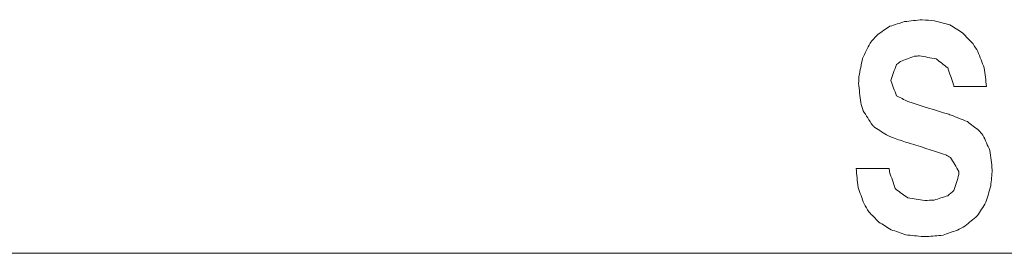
# Model space of a CAD drawing. Header units: inches. Extents: x -35 to 647, y 178 to 608.
# Tile 145 of 234: x 456.1 to 466.08, y 551.04 to 553.4. Entities that reach past the tile are written whole.
import ezdxf

# ---------------------------------------------------------------- set-up
doc = ezdxf.new("R2010")
doc.units = ezdxf.units.IN
doc.header["$MEASUREMENT"] = 0
doc.layers.add('1', color=7, linetype='Continuous')

# ---------------------------------------------------------------- blocks, each defined once
blk = doc.blocks.new('block 1525')
at = {"layer": '1', "color": 18, "lineweight": 13, "true_color": 0x4c0000}
blk.add_lwpolyline([(518.5645, 551.0362), (409.6775, 551.0362)], dxfattribs=at)
blk = doc.blocks.new('block 1561')
at = {"layer": '1', "color": 18, "lineweight": 13, "true_color": 0x4c0000}
blk.add_lwpolyline([(518.5645, 551.0362), (409.6775, 551.0362)], dxfattribs=at)
blk = doc.blocks.new('block 5734')
at = {"layer": '1', "color": 155, "lineweight": 18, "true_color": 0x4c7299}
blk.add_lwpolyline([(518.5645, 551.0362), (409.6775, 551.0362)], dxfattribs=at)
blk = doc.blocks.new('block 5766')
at = {"layer": '1', "color": 18, "lineweight": 13, "true_color": 0x4c0000}
blk.add_lwpolyline([(516.2418, 551.0362), (441.4325, 551.0362), (422.7302, 551.0362)], dxfattribs=at)
blk = doc.blocks.new('block 5769')
at = {"layer": '1', "color": 18, "lineweight": 13, "true_color": 0x4c0000}
blk.add_lwpolyline([(516.2418, 551.0362), (441.4325, 551.0362), (422.7302, 551.0362)], dxfattribs=at)
blk = doc.blocks.new('block 6041')
at = {"layer": '1', "color": 18, "lineweight": 13, "true_color": 0x4c0000}
blk.add_open_spline([(464.9147, 551.8945), (464.9157, 551.8822), (464.9167, 551.8699), (464.9178, 551.8576), (464.937, 551.8022), (464.9563, 551.7468), (464.9756, 551.6914), (464.9786, 551.6877), (464.9817, 551.684), (464.9848, 551.6803), (465.0243, 551.652), (465.0639, 551.6237), (465.1035, 551.5954), (465.1603, 551.5868), (465.2171, 551.5782), (465.274, 551.5696), (465.3054, 551.5708), (465.3369, 551.5721), (465.3684, 551.5733), (465.415, 551.5881), (465.4617, 551.6028), (465.5084, 551.6176), (465.5287, 551.6348), (465.549, 551.6521), (465.5693, 551.6693), (465.5865, 551.7234), (465.6038, 551.7776), (465.6211, 551.8317), (465.6211, 551.8415), (465.6211, 551.8514), (465.6211, 551.8612), (465.5926, 551.9092), (465.5642, 551.9572), (465.5358, 552.0052), (465.5195, 552.0138), (465.5033, 552.0225), (465.4871, 552.0311), (465.4313, 552.0495), (465.3755, 552.068), (465.3197, 552.0864), (465.2598, 552.1049), (465.1999, 552.1233), (465.14, 552.1418), (465.1197, 552.1481), (465.0994, 552.1541), (465.0791, 552.1603), (465.0324, 552.1763), (464.9857, 552.1923), (464.9391, 552.2083), (464.9279, 552.2132), (464.9167, 552.2181), (464.9056, 552.223), (464.8599, 552.2513), (464.8142, 552.2797), (464.7686, 552.308), (464.7604, 552.3154), (464.7523, 552.3227), (464.7442, 552.3301), (464.7127, 552.3793), (464.6813, 552.4286), (464.6499, 552.4778), (464.6417, 552.5049), (464.6336, 552.5319), (464.6255, 552.559), (464.6184, 552.6242), (464.6113, 552.6895), (464.6042, 552.7547), (464.6052, 552.7781), (464.6062, 552.8014), (464.6072, 552.8248), (464.6194, 552.8851), (464.6316, 552.9454), (464.6438, 553.0057), (464.6691, 553.0574), (464.6945, 553.1091), (464.7199, 553.1608), (464.7462, 553.1903), (464.7726, 553.2199), (464.799, 553.2494), (464.8396, 553.2765), (464.8802, 553.3035), (464.9208, 553.3306), (464.9705, 553.3466), (465.0202, 553.3626), (465.07, 553.3786), (465.1298, 553.3848), (465.1897, 553.3909), (465.2496, 553.3971), (465.2912, 553.3934), (465.3328, 553.3897), (465.3745, 553.386), (465.4262, 553.3725), (465.4779, 553.3589), (465.5297, 553.3454), (465.5723, 553.3183), (465.6149, 553.2912), (465.6576, 553.2641), (465.6931, 553.2272), (465.7286, 553.1903), (465.7642, 553.1534), (465.7804, 553.1276), (465.7966, 553.1017), (465.8129, 553.0759), (465.8342, 553.0205), (465.8555, 552.9651), (465.8768, 552.9097), (465.8849, 552.8469), (465.893, 552.7842), (465.9012, 552.7214), (465.7905, 552.7214), (465.6799, 552.7214), (465.5693, 552.7214), (465.5683, 552.7276), (465.5673, 552.7337), (465.5663, 552.7399), (465.547, 552.7965), (465.5277, 552.8531), (465.5084, 552.9097), (465.4668, 552.9429), (465.4282, 552.9725), (465.3897, 553.002), (465.3338, 553.0119), (465.278, 553.0217), (465.2222, 553.0316), (465.2049, 553.0304), (465.1877, 553.0291), (465.1705, 553.0279), (465.1228, 553.0107), (465.0751, 552.9934), (465.0274, 552.9762), (465.0142, 552.9651), (465.001, 552.9541), (464.9878, 552.943), (464.9685, 552.8901), (464.9492, 552.8371), (464.93, 552.7842), (464.9492, 552.7325), (464.9685, 552.6808), (464.9878, 552.6291), (465.0263, 552.6094), (465.0649, 552.5898), (465.1035, 552.5701), (465.2435, 552.5246), (465.3805, 552.4827), (465.5176, 552.4409), (465.5257, 552.4384), (465.5338, 552.436), (465.5419, 552.4335), (465.5967, 552.4113), (465.6515, 552.3892), (465.7063, 552.367), (465.7448, 552.3375), (465.7834, 552.3079), (465.822, 552.2784), (465.8362, 552.2624), (465.8504, 552.2464), (465.8646, 552.2304), (465.8879, 552.1787), (465.9113, 552.1271), (465.9347, 552.0754), (465.9428, 552.0102), (465.9509, 551.9449), (465.959, 551.8797), (465.9539, 551.8256), (465.9488, 551.7714), (465.9438, 551.7173), (465.9275, 551.6619), (465.9113, 551.6065), (465.8951, 551.5511), (465.8656, 551.5056), (465.8362, 551.46), (465.8068, 551.4145), (465.7652, 551.3801), (465.7236, 551.3456), (465.682, 551.3112), (465.6566, 551.2977), (465.6312, 551.2841), (465.6059, 551.2706), (465.5571, 551.2534), (465.5084, 551.2361), (465.4597, 551.2189), (465.4049, 551.214), (465.3501, 551.209), (465.2953, 551.2041), (465.2831, 551.2041), (465.2709, 551.2041), (465.2588, 551.2041), (465.1999, 551.2103), (465.141, 551.2164), (465.0822, 551.2226), (465.0324, 551.2398), (464.9827, 551.257), (464.933, 551.2742), (464.8914, 551.3001), (464.8498, 551.3259), (464.8082, 551.3518), (464.7747, 551.3862), (464.7412, 551.4207), (464.7077, 551.4551), (464.6914, 551.4822), (464.6752, 551.5093), (464.659, 551.5364), (464.6387, 551.5918), (464.6184, 551.6471), (464.5981, 551.7025), (464.592, 551.7665), (464.5859, 551.8305), (464.5798, 551.8945), (464.6914, 551.8945), (464.803, 551.8945), (464.9147, 551.8945)], degree=3, knots=[0, 0, 0, 0, 1, 1, 1, 2, 2, 2, 3, 3, 3, 4, 4, 4, 5, 5, 5, 6, 6, 6, 7, 7, 7, 8, 8, 8, 9, 9, 9, 10, 10, 10, 11, 11, 11, 12, 12, 12, 13, 13, 13, 14, 14, 14, 15, 15, 15, 16, 16, 16, 17, 17, 17, 18, 18, 18, 19, 19, 19, 20, 20, 20, 21, 21, 21, 22, 22, 22, 23, 23, 23, 24, 24, 24, 25, 25, 25, 26, 26, 26, 27, 27, 27, 28, 28, 28, 29, 29, 29, 30, 30, 30, 31, 31, 31, 32, 32, 32, 33, 33, 33, 34, 34, 34, 35, 35, 35, 36, 36, 36, 37, 37, 37, 38, 38, 38, 39, 39, 39, 40, 40, 40, 41, 41, 41, 42, 42, 42, 43, 43, 43, 44, 44, 44, 45, 45, 45, 46, 46, 46, 47, 47, 47, 48, 48, 48, 49, 49, 49, 50, 50, 50, 51, 51, 51, 52, 52, 52, 53, 53, 53, 54, 54, 54, 55, 55, 55, 56, 56, 56, 57, 57, 57, 58, 58, 58, 59, 59, 59, 60, 60, 60, 61, 61, 61, 62, 62, 62, 63, 63, 63, 64, 64, 64, 65, 65, 65, 66, 66, 66, 67, 67, 67, 68, 68, 68, 69, 69, 69, 70, 70, 70, 70], dxfattribs=at)
blk = doc.blocks.new('block 6106')
at = {"layer": '1', "color": 18, "lineweight": 13, "true_color": 0x4c0000}
blk.add_open_spline([(464.9147, 551.8945), (464.9157, 551.8822), (464.9167, 551.8699), (464.9178, 551.8576), (464.937, 551.8022), (464.9563, 551.7468), (464.9756, 551.6914), (464.9786, 551.6877), (464.9817, 551.684), (464.9848, 551.6803), (465.0243, 551.652), (465.0639, 551.6237), (465.1035, 551.5954), (465.1603, 551.5868), (465.2171, 551.5782), (465.274, 551.5696), (465.3054, 551.5708), (465.3369, 551.5721), (465.3684, 551.5733), (465.415, 551.5881), (465.4617, 551.6028), (465.5084, 551.6176), (465.5287, 551.6348), (465.549, 551.6521), (465.5693, 551.6693), (465.5865, 551.7234), (465.6038, 551.7776), (465.6211, 551.8317), (465.6211, 551.8415), (465.6211, 551.8514), (465.6211, 551.8612), (465.5926, 551.9092), (465.5642, 551.9572), (465.5358, 552.0052), (465.5195, 552.0138), (465.5033, 552.0225), (465.4871, 552.0311), (465.4313, 552.0495), (465.3755, 552.068), (465.3197, 552.0864), (465.2598, 552.1049), (465.1999, 552.1233), (465.14, 552.1418), (465.1197, 552.1481), (465.0994, 552.1541), (465.0791, 552.1603), (465.0324, 552.1763), (464.9857, 552.1923), (464.9391, 552.2083), (464.9279, 552.2132), (464.9167, 552.2181), (464.9056, 552.223), (464.8599, 552.2513), (464.8142, 552.2797), (464.7686, 552.308), (464.7604, 552.3154), (464.7523, 552.3227), (464.7442, 552.3301), (464.7127, 552.3793), (464.6813, 552.4286), (464.6499, 552.4778), (464.6417, 552.5049), (464.6336, 552.5319), (464.6255, 552.559), (464.6184, 552.6242), (464.6113, 552.6895), (464.6042, 552.7547), (464.6052, 552.7781), (464.6062, 552.8014), (464.6072, 552.8248), (464.6194, 552.8851), (464.6316, 552.9454), (464.6438, 553.0057), (464.6691, 553.0574), (464.6945, 553.1091), (464.7199, 553.1608), (464.7462, 553.1903), (464.7726, 553.2199), (464.799, 553.2494), (464.8396, 553.2765), (464.8802, 553.3035), (464.9208, 553.3306), (464.9705, 553.3466), (465.0202, 553.3626), (465.07, 553.3786), (465.1298, 553.3848), (465.1897, 553.3909), (465.2496, 553.3971), (465.2912, 553.3934), (465.3328, 553.3897), (465.3745, 553.386), (465.4262, 553.3725), (465.4779, 553.3589), (465.5297, 553.3454), (465.5723, 553.3183), (465.6149, 553.2912), (465.6576, 553.2641), (465.6931, 553.2272), (465.7286, 553.1903), (465.7642, 553.1534), (465.7804, 553.1276), (465.7966, 553.1017), (465.8129, 553.0759), (465.8342, 553.0205), (465.8555, 552.9651), (465.8768, 552.9097), (465.8849, 552.8469), (465.893, 552.7842), (465.9012, 552.7214), (465.7905, 552.7214), (465.6799, 552.7214), (465.5693, 552.7214), (465.5683, 552.7276), (465.5673, 552.7337), (465.5663, 552.7399), (465.547, 552.7965), (465.5277, 552.8531), (465.5084, 552.9097), (465.4668, 552.9429), (465.4282, 552.9725), (465.3897, 553.002), (465.3338, 553.0119), (465.278, 553.0217), (465.2222, 553.0316), (465.2049, 553.0304), (465.1877, 553.0291), (465.1705, 553.0279), (465.1228, 553.0107), (465.0751, 552.9934), (465.0274, 552.9762), (465.0142, 552.9651), (465.001, 552.9541), (464.9878, 552.943), (464.9685, 552.8901), (464.9492, 552.8371), (464.93, 552.7842), (464.9492, 552.7325), (464.9685, 552.6808), (464.9878, 552.6291), (465.0263, 552.6094), (465.0649, 552.5898), (465.1035, 552.5701), (465.2435, 552.5246), (465.3805, 552.4827), (465.5176, 552.4409), (465.5257, 552.4384), (465.5338, 552.436), (465.5419, 552.4335), (465.5967, 552.4113), (465.6515, 552.3892), (465.7063, 552.367), (465.7448, 552.3375), (465.7834, 552.3079), (465.822, 552.2784), (465.8362, 552.2624), (465.8504, 552.2464), (465.8646, 552.2304), (465.8879, 552.1787), (465.9113, 552.1271), (465.9347, 552.0754), (465.9428, 552.0102), (465.9509, 551.9449), (465.959, 551.8797), (465.9539, 551.8256), (465.9488, 551.7714), (465.9438, 551.7173), (465.9275, 551.6619), (465.9113, 551.6065), (465.8951, 551.5511), (465.8656, 551.5056), (465.8362, 551.46), (465.8068, 551.4145), (465.7652, 551.3801), (465.7236, 551.3456), (465.682, 551.3112), (465.6566, 551.2977), (465.6312, 551.2841), (465.6059, 551.2706), (465.5571, 551.2534), (465.5084, 551.2361), (465.4597, 551.2189), (465.4049, 551.214), (465.3501, 551.209), (465.2953, 551.2041), (465.2831, 551.2041), (465.2709, 551.2041), (465.2588, 551.2041), (465.1999, 551.2103), (465.141, 551.2164), (465.0822, 551.2226), (465.0324, 551.2398), (464.9827, 551.257), (464.933, 551.2742), (464.8914, 551.3001), (464.8498, 551.3259), (464.8082, 551.3518), (464.7747, 551.3862), (464.7412, 551.4207), (464.7077, 551.4551), (464.6914, 551.4822), (464.6752, 551.5093), (464.659, 551.5364), (464.6387, 551.5918), (464.6184, 551.6471), (464.5981, 551.7025), (464.592, 551.7665), (464.5859, 551.8305), (464.5798, 551.8945), (464.6914, 551.8945), (464.803, 551.8945), (464.9147, 551.8945)], degree=3, knots=[0, 0, 0, 0, 1, 1, 1, 2, 2, 2, 3, 3, 3, 4, 4, 4, 5, 5, 5, 6, 6, 6, 7, 7, 7, 8, 8, 8, 9, 9, 9, 10, 10, 10, 11, 11, 11, 12, 12, 12, 13, 13, 13, 14, 14, 14, 15, 15, 15, 16, 16, 16, 17, 17, 17, 18, 18, 18, 19, 19, 19, 20, 20, 20, 21, 21, 21, 22, 22, 22, 23, 23, 23, 24, 24, 24, 25, 25, 25, 26, 26, 26, 27, 27, 27, 28, 28, 28, 29, 29, 29, 30, 30, 30, 31, 31, 31, 32, 32, 32, 33, 33, 33, 34, 34, 34, 35, 35, 35, 36, 36, 36, 37, 37, 37, 38, 38, 38, 39, 39, 39, 40, 40, 40, 41, 41, 41, 42, 42, 42, 43, 43, 43, 44, 44, 44, 45, 45, 45, 46, 46, 46, 47, 47, 47, 48, 48, 48, 49, 49, 49, 50, 50, 50, 51, 51, 51, 52, 52, 52, 53, 53, 53, 54, 54, 54, 55, 55, 55, 56, 56, 56, 57, 57, 57, 58, 58, 58, 59, 59, 59, 60, 60, 60, 61, 61, 61, 62, 62, 62, 63, 63, 63, 64, 64, 64, 65, 65, 65, 66, 66, 66, 67, 67, 67, 68, 68, 68, 69, 69, 69, 70, 70, 70, 70], dxfattribs=at)

msp = doc.modelspace()

# ---------------------------------------------------------------- block references
at = {"layer": '1'}
for name in ['block 5766', 'block 5769', 'block 6041', 'block 6106', 'block 1525', 'block 1561', 'block 5734']:
    msp.add_blockref(name, (0, 0), dxfattribs=at)

doc.saveas('drawing.dxf')
